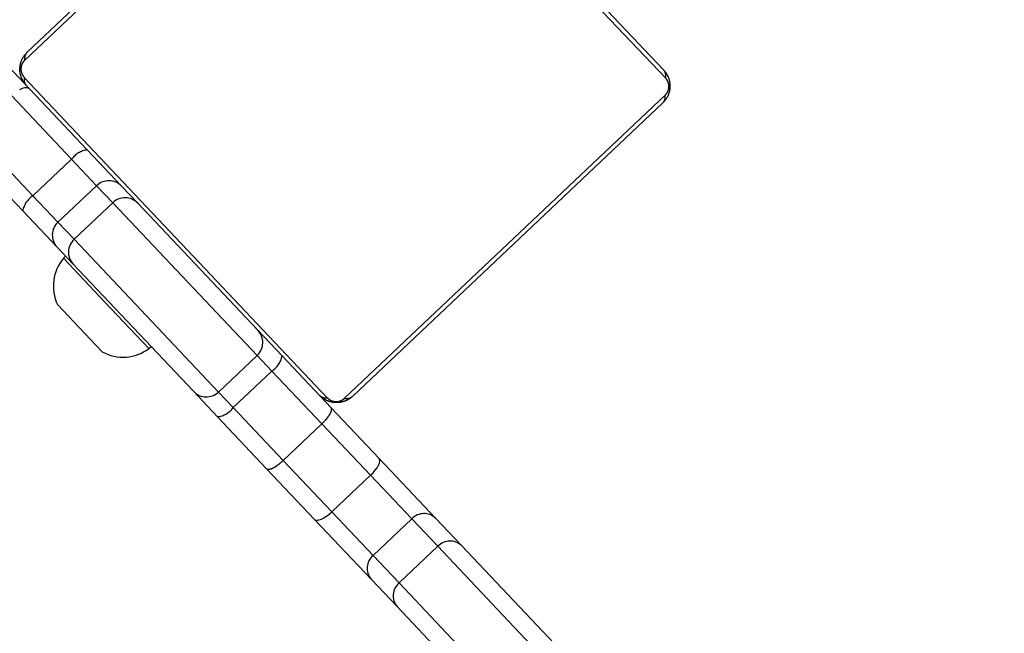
# Model space of a CAD drawing. Header units: metres. Extents: x 104098 to 104607, y 427853 to 428230.
# Tile 69 of 147: x 104263.022 to 104263.189, y 428139.206 to 428139.309. Entities that reach past the tile are written whole.
import ezdxf

# ---------------------------------------------------------------- set-up
doc = ezdxf.new("R2010")
doc.units = ezdxf.units.M
doc.linetypes.add('DASHED2', pattern=[0.375, 0.25, -0.125])

# ---------------------------------------------------------------- blocks, each defined once
blk = doc.blocks.new('school2')
at = {"color": 252, "linetype": 'DASHED2'}
for p, q in [((107991.5365445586, 456625.1235173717), (107991.5365445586, 456625.1108902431)), ((107991.5405445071, 456625.1156471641), (107991.6125445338, 456625.1156471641)), ((107991.6137859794, 456625.1149575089), (107991.5393030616, 456625.1149575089)), ((107991.5245444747, 456625.1121426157), (107991.5245444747, 456625.0973564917)), ((107991.5335445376, 456625.0973564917), (107991.5335445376, 456625.1121426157)), ((107991.5372340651, 456625.1128885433), (107991.5372340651, 456625.0384057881)), ((107991.6158549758, 456625.0384057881), (107991.6158549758, 456625.1128885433)), ((107991.5215444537, 456625.0966975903), (107991.5215444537, 456625.1108902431)), ((107991.5356657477, 456625.1117758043), (107991.5352113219, 456625.1119315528)), ((107991.5360388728, 456625.111586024), (107991.5356657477, 456625.1117758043)), ((107991.5363161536, 456625.1113695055), (107991.5360388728, 456625.111586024)), ((107991.5364868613, 456625.1111345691), (107991.5363161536, 456625.1113695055)), ((107991.5365445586, 456625.1108902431), (107991.5364868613, 456625.1111345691)), ((107991.5365445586, 456625.1108902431), (107991.5365445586, 456625.0966975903)), ((107991.6165444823, 456625.1116471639), (107991.6165444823, 456625.0396471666)), ((107991.5245444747, 456625.0973564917), (107991.5245444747, 456625.0912073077)), ((107991.5245444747, 456625.0973564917), (107991.5335445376, 456625.0973564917)), ((107991.5335445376, 456625.0912073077), (107991.5335445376, 456625.0973564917)), ((107991.5215444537, 456625.0882424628), (107991.5215444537, 456625.0966975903)), ((107991.5365445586, 456625.0966975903), (107991.5365445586, 456625.0882424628)), ((107991.5245444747, 456625.0912073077), (107991.5245444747, 456625.0872454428)), ((107991.5245444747, 456625.0912073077), (107991.5335445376, 456625.0912073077)), ((107991.5335445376, 456625.0872454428), (107991.5335445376, 456625.0912073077)), ((107991.5215444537, 456625.0842805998), (107991.5215444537, 456625.0882424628)), ((107991.5245444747, 456625.0872454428), (107991.5335445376, 456625.0872454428)), ((107991.5245444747, 456625.0872454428), (107991.5245444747, 456625.051739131)), ((107991.5335445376, 456625.051739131), (107991.5335445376, 456625.0872454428)), ((107991.5365445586, 456625.0882424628), (107991.5365445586, 456625.0842805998)), ((107991.5215444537, 456625.0861471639), (107991.5210444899, 456625.0861471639)), ((107991.5210444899, 456625.0861471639), (107991.5210444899, 456625.0759704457)), ((107991.5215444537, 456625.0547391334), (107991.5215444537, 456625.0842805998)), ((107991.5365445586, 456625.0842805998), (107991.5365445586, 456625.0547391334)), ((107991.5149445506, 456625.081147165), (107991.5149445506, 456625.0758165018)), ((107991.5149445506, 456625.0758165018), (107991.5149445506, 456625.070147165)), ((107991.5210444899, 456625.0759704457), (107991.5210444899, 456625.0651471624)), ((107991.5210444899, 456625.0651471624), (107991.5215444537, 456625.0651471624)), ((107991.5215444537, 456625.0488168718), (107991.5215444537, 456625.0547391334)), ((107991.5365445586, 456625.0547391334), (107991.5365445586, 456625.0488168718)), ((107991.5245444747, 456625.051739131), (107991.5335445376, 456625.051739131)), ((107991.5245444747, 456625.051739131), (107991.5245444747, 456625.0481088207)), ((107991.5335445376, 456625.0481088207), (107991.5335445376, 456625.051739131)), ((107991.5215444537, 456625.0367437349), (107991.5215444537, 456625.0488168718)), ((107991.5365445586, 456625.0488168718), (107991.5365445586, 456625.0367437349)), ((107991.5245444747, 456625.0481088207), (107991.5335445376, 456625.0481088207)), ((107991.5245444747, 456625.0481088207), (107991.5245444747, 456625.0358321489)), ((107991.5335445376, 456625.0358321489), (107991.5335445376, 456625.0481088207)), ((107991.5215444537, 456625.0249708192), (107991.5215444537, 456625.0367437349)), ((107991.5245444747, 456625.0358321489), (107991.5335445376, 456625.0358321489)), ((107991.5245444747, 456625.0358321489), (107991.5245444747, 456625.0238602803)), ((107991.5335445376, 456625.0238602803), (107991.5335445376, 456625.0358321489)), ((107991.5365445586, 456625.0367437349), (107991.5365445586, 456625.0249708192)), ((107991.5393030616, 456625.0363368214), (107991.6137859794, 456625.0363368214)), ((107991.6125445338, 456625.0356471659), (107991.5405445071, 456625.0356471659)), ((107991.5215444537, 456625.0249708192), (107991.521602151, 456625.0247541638)), ((107991.5215444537, 456625.0110629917), (107991.5215444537, 456625.0249708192)), ((107991.521602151, 456625.0247541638), (107991.5217728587, 456625.0245458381)), ((107991.5217728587, 456625.0245458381), (107991.5220501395, 456625.0243538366)), ((107991.5220501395, 456625.0243538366), (107991.5224232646, 456625.0241855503)), ((107991.5224232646, 456625.0241855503), (107991.5228776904, 456625.0240474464)), ((107991.5228776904, 456625.0240474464), (107991.5233964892, 456625.0239448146)), ((107991.5233964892, 456625.0239448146), (107991.5239591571, 456625.0238816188)), ((107991.5239591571, 456625.0238816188), (107991.5245444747, 456625.0238602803)), ((107991.5335445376, 456625.0238602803), (107991.5341298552, 456625.0238816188)), ((107991.5341298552, 456625.0238816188), (107991.5346925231, 456625.0239448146)), ((107991.5346925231, 456625.0239448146), (107991.5352113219, 456625.0240474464)), ((107991.5352113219, 456625.0240474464), (107991.5356657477, 456625.0241855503)), ((107991.5356657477, 456625.0241855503), (107991.5360388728, 456625.0243538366)), ((107991.5360388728, 456625.0243538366), (107991.5363161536, 456625.0245458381)), ((107991.5363161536, 456625.0245458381), (107991.5364868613, 456625.0247541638)), ((107991.5364868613, 456625.0247541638), (107991.5365445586, 456625.0249708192)), ((107991.5365445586, 456625.0249708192), (107991.5365445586, 456625.0110629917)), ((107991.5245444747, 456625.0238602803), (107991.5245444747, 456625.0137454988)), ((107991.5245444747, 456625.0238602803), (107991.5335445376, 456625.0238602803)), ((107991.5335445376, 456625.0137454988), (107991.5335445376, 456625.0238602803)), ((107991.5245444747, 456625.0137454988), (107991.5245444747, 456625.0073553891)), ((107991.5245444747, 456625.0137454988), (107991.5335445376, 456625.0137454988)), ((107991.5335445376, 456625.0073553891), (107991.5335445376, 456625.0137454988)), ((107991.5215444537, 456625.0046728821), (107991.5215444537, 456625.0110629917)), ((107991.5365445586, 456625.0110629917), (107991.5365445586, 456625.0046728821)), ((107991.5245444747, 456625.0073553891), (107991.5335445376, 456625.0073553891)), ((107991.5245444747, 456625.0073553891), (107991.5245444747, 456624.9735297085)), ((107991.5335445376, 456624.9735297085), (107991.5335445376, 456625.0073553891)), ((107991.5215444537, 456624.9765297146), (107991.5215444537, 456625.0046728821)), ((107991.5365445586, 456625.0046728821), (107991.5365445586, 456624.9765297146))]:
    blk.add_line(p, q, dxfattribs=at)
for centre, radius, start, end in [((107963.1760300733, 457111.1270218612), 478.5421874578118, 270.128471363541, 276.2285906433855), ((107963.1760300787, 457111.1270218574), 478.5421874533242, 270.128471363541, 276.2285906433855), ((107963.1760076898, 457111.1274265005), 478.6425921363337, 270.1284688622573, 276.2273076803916), ((107963.1760076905, 457111.1274265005), 480.8925921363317, 270.1284688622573, 276.1986169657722), ((107991.5405881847, 456625.1141063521), 0.001541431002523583, 91.62373627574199, 146.4828776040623), ((107991.5380842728, 456625.1116041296), 0.001540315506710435, 123.5022565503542, 178.3990227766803), ((107991.5238307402, 456625.0934470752), 0.0039740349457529, 79.65357013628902, 125.1210709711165), ((107991.5342582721, 456625.0934470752), 0.003974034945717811, 54.87892902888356, 100.346429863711), ((107991.524527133, 456625.0882246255), 0.002982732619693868, 89.66687882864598, 179.6573579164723), ((107991.5335618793, 456625.0882246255), 0.002982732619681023, 0.3426420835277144, 90.33312117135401), ((107991.5245271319, 456625.0842627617), 0.002982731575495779, 89.66685881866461, 179.6573445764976), ((107991.5335618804, 456625.0842627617), 0.002982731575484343, 0.3426554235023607, 90.33314118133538), ((107991.521894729, 456625.0788889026), 0.007307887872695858, 96.68103626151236, 161.9999985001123), ((107991.521894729, 456625.0724054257), 0.007307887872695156, 198.0000014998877, 263.3189637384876), ((107991.5245445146, 456625.0547391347), 0.00300000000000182, 180, 270), ((107991.5335445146, 456625.0547391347), 0.003000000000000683, 270, 0), ((107991.5238363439, 456625.0518180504), 0.003776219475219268, 232.6323527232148, 280.8083071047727), ((107991.5342526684, 456625.0518180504), 0.003776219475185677, 259.1916928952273, 307.3676472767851), ((107991.5380842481, 456625.0396901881), 0.001540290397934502, 181.6005268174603, 236.4982286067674), ((107991.6150047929, 456625.0396901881), 0.001540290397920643, 303.5017713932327, 358.3994731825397), ((107991.5405881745, 456625.0371879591), 0.001541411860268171, 213.5167380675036, 268.3766240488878), ((107991.6125008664, 456625.0371879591), 0.001541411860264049, 271.6233759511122, 326.4832619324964), ((107991.5243942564, 456625.0108946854), 0.002854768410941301, 86.98369620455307, 176.6200979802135), ((107991.5336947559, 456625.0108946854), 0.002854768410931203, 3.379902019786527, 93.01630379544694), ((107991.524394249, 456625.004504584), 0.002854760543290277, 86.98353932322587, 176.6202549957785), ((107991.5336947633, 456625.004504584), 0.002854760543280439, 3.37974500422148, 93.01646067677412)]:
    blk.add_arc(centre, radius, start, end, dxfattribs=at)
for points, knots in [([(107991.5365445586, 456625.1116471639), (107991.5365596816, 456625.1119167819), (107991.5365913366, 456625.1124811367), (107991.5368641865, 456625.1132884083), (107991.5372537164, 456625.1139517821), (107991.5376563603, 456625.1144347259), (107991.538130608, 456625.1148598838), (107991.5386815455, 456625.1152070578), (107991.5395187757, 456625.1155638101), (107991.5401246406, 456625.1156130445), (107991.5405445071, 456625.1156471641)], [0, 0, 0, 0, 0.1431116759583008, 0.2995563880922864, 0.4053877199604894, 0.4896668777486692, 0.5746197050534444, 0.6831277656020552, 0.7804064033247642, 1, 1, 1, 1]), ([(107991.5393030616, 456625.1149575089), (107991.5390947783, 456625.1149434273), (107991.5388049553, 456625.1149238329), (107991.5383557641, 456625.1147384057), (107991.5380639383, 456625.1145579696), (107991.5378078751, 456625.1143297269), (107991.5375929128, 456625.1140696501), (107991.53738671, 456625.113711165), (107991.5372554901, 456625.1132960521), (107991.5372412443, 456625.1130250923), (107991.5372340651, 456625.1128885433)], [0, 0, 0, 0, 0.2450135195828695, 0.3409325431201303, 0.43765033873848, 0.5085926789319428, 0.5795369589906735, 0.6755989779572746, 0.8365196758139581, 1, 1, 1, 1]), ([(107991.5405445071, 456625.0356471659), (107991.5402749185, 456625.0356622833), (107991.5397106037, 456625.0356939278), (107991.5389033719, 456625.0359668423), (107991.5382399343, 456625.036356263), (107991.5377569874, 456625.0367589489), (107991.5373318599, 456625.0372332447), (107991.5369846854, 456625.0377842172), (107991.5366277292, 456625.0386214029), (107991.5365786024, 456625.0392272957), (107991.5365445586, 456625.0396471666)], [0, 0, 0, 0, 0.1431001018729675, 0.2995435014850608, 0.4053793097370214, 0.4896524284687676, 0.5746170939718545, 0.683123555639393, 0.7804113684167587, 1, 1, 1, 1]), ([(107991.6165444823, 456625.0396471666), (107991.6165293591, 456625.0393775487), (107991.6164977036, 456625.038813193), (107991.6162248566, 456625.0380059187), (107991.6158353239, 456625.0373425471), (107991.6154326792, 456625.0368596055), (107991.6149584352, 456625.0364344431), (107991.6144074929, 456625.0360872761), (107991.6135702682, 456625.0357305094), (107991.6129644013, 456625.0356812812), (107991.6125445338, 456625.0356471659)], [0, 0, 0, 0, 0.1431116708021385, 0.2995569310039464, 0.4053877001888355, 0.4896667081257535, 0.5746198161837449, 0.6831276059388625, 0.780406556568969, 1, 1, 1, 1]), ([(107991.5372340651, 456625.0384057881), (107991.5372482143, 456625.0381975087), (107991.5372679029, 456625.0379076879), (107991.5374531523, 456625.0374583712), (107991.5376337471, 456625.0371666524), (107991.5378620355, 456625.0369106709), (107991.5381219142, 456625.0366954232), (107991.5384806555, 456625.0364894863), (107991.5388957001, 456625.0363580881), (107991.5391665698, 456625.0363439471), (107991.5393030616, 456625.0363368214)], [0, 0, 0, 0, 0.2450209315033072, 0.3409466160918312, 0.4376553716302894, 0.5085955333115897, 0.579541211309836, 0.6756235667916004, 0.8365461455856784, 1, 1, 1, 1]), ([(107991.6137859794, 456625.0363368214), (107991.6139942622, 456625.0363509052), (107991.6142840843, 456625.0363705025), (107991.6147332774, 456625.0365559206), (107991.6150251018, 456625.0367363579), (107991.6152811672, 456625.0369645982), (107991.6154961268, 456625.0372246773), (107991.6157023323, 456625.0375831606), (107991.6158335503, 456625.0379982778), (107991.6158477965, 456625.0382692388), (107991.6158549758, 456625.0384057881)], [0, 0, 0, 0, 0.2450134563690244, 0.3409321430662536, 0.4376498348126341, 0.5085918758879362, 0.5795365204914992, 0.6755982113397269, 0.8365194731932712, 1, 1, 1, 1]), ([(107991.5215444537, 456625.0367437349), (107991.5215447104, 456625.0367351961), (107991.521546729, 456625.0366680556), (107991.5216175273, 456625.0364991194), (107991.5219519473, 456625.0362508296), (107991.5226345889, 456625.0360195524), (107991.5235324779, 456625.0358623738), (107991.5242071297, 456625.0358422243), (107991.5245444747, 456625.0358321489)], [0, 0, 0, 0, 0.0179735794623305, 0.1413263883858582, 0.3560100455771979, 0.5706864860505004, 0.7853311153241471, 1, 1, 1, 1]), ([(107991.5335445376, 456625.0358321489), (107991.5338818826, 456625.0358422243), (107991.5345565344, 456625.0358623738), (107991.5354544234, 456625.0360195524), (107991.536137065, 456625.0362508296), (107991.536471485, 456625.0364991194), (107991.5365422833, 456625.0366680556), (107991.5365443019, 456625.0367351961), (107991.5365445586, 456625.0367437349)], [0, 0, 0, 0, 0.2146688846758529, 0.4293135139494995, 0.6439899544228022, 0.8586736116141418, 0.9820264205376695, 1, 1, 1, 1])]:
    blk.add_open_spline(points, degree=3, knots=knots, dxfattribs=at)

msp = doc.modelspace()

# ---------------------------------------------------------------- block references
at = {"rotation": 43.40342385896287}
msp.add_blockref('school2', (339564.7790640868, 22181.48214643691), dxfattribs=at)

doc.saveas('drawing.dxf')
